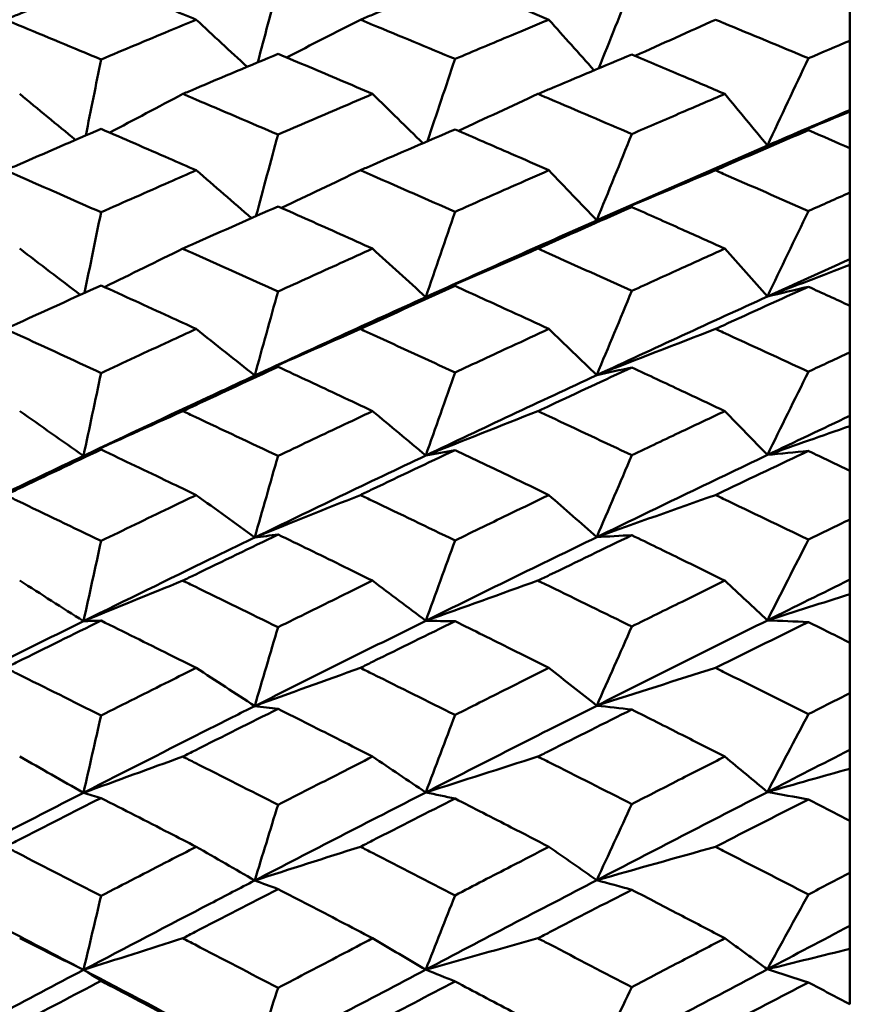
# Model space of a CAD drawing. Header units: millimetres. Extents: x 188 to 1913, y 148 to 2839.
# Tile 65 of 211: x 515.39 to 520.74, y 391.89 to 398.05. Entities that reach past the tile are written whole.
import ezdxf

# ---------------------------------------------------------------- set-up
doc = ezdxf.new("R2010")
doc.units = ezdxf.units.MM
doc.header["$LTSCALE"] = 10
doc.layers.add('Widoczne (ISO)', color=7, linetype='Continuous', lineweight=50)

msp = doc.modelspace()

# ---------------------------------------------------------------- linework, layer by layer
at = {"layer": 'Widoczne (ISO)'}
for p, q in [((520.5895, 397.9163), (520.5895, 398.1792)), ((520.5895, 397.9163), (520.5895, 397.4827)), ((520.5895, 397.4827), (520.5895, 397.4735)), ((520.5895, 397.4735), (520.5895, 397.2443)), ((520.5895, 396.9664), (520.5895, 397.2443)), ((520.5895, 396.9664), (520.5895, 396.5501)), ((520.5895, 396.5501), (520.5895, 396.5135)), ((520.5895, 396.5135), (520.5895, 396.2585)), ((520.5895, 395.9668), (520.5895, 396.2585)), ((520.5895, 395.9668), (520.5895, 395.5694)), ((520.5895, 395.5694), (520.5895, 395.5054)), ((520.5895, 395.5054), (520.5895, 395.2258)), ((520.5895, 394.9213), (520.5895, 395.2258)), ((520.5895, 394.9213), (520.5895, 394.5445)), ((520.5895, 394.5445), (520.5895, 394.4534)), ((520.5895, 394.4534), (520.5895, 394.1501)), ((520.5895, 393.8341), (520.5895, 394.1501)), ((520.5895, 393.8341), (520.5895, 393.4793)), ((520.5895, 393.4793), (520.5895, 393.3616)), ((520.5895, 393.3616), (520.5895, 393.0358)), ((520.5895, 392.7095), (520.5895, 393.0358)), ((520.5895, 392.7095), (520.5895, 392.3782)), ((520.5895, 392.3782), (520.5895, 392.2342)), ((520.5895, 392.2342), (520.5895, 391.8873))]:
    msp.add_line(p, q, dxfattribs=at)
msp.add_circle((483.5571, 384.3574), 50, dxfattribs=at)
for points, knots in [([(515.904, 398.2933), (515.73, 398.2226), (515.556, 398.1514), (515.3567, 398.0693), (515.3314, 398.0588), (515.306, 398.0484)], [0.01556037, 0.01556037, 0.01556037, 0.01556037, 0.07555527, 0.07555527, 0.08428623, 0.08428623, 0.08428623, 0.08428623]), ([(516.4996, 398.0484), (516.4431, 398.0718), (516.3866, 398.0952), (516.1881, 398.1771), (516.046, 398.2354), (515.904, 398.2933)], [0.04208868, 0.04208868, 0.04208868, 0.04208868, 0.06158988, 0.06158988, 0.11059803, 0.11059803, 0.11059803, 0.11059803]), ([(518.1191, 398.2905), (517.9469, 398.2207), (517.7747, 398.1503), (517.5772, 398.0691), (517.552, 398.0588), (517.5268, 398.0484)], [0.02530969, 0.02530969, 0.02530969, 0.02530969, 0.08465152, 0.08465152, 0.09334823, 0.09334823, 0.09334823, 0.09334823]), ([(518.7065, 398.0484), (518.628, 398.081), (518.5496, 398.1135), (518.3538, 398.1943), (518.2364, 398.2425), (518.1191, 398.2905)], [0.03448054, 0.03448054, 0.03448054, 0.03448054, 0.06157222, 0.06157222, 0.10209717, 0.10209717, 0.10209717, 0.10209717]), ([(515.306, 398.0484), (515.3313, 398.0379), (515.3566, 398.0275), (515.5559, 397.945), (515.73, 397.8725), (515.904, 397.7995)], [0.06686277, 0.06686277, 0.06686277, 0.06686277, 0.07557848, 0.07557848, 0.13558897, 0.13558897, 0.13558897, 0.13558897]), ([(515.904, 397.7995), (516.046, 397.8593), (516.188, 397.9188), (516.3865, 398.0014), (516.443, 398.0249), (516.4996, 398.0484)], [0.01259731, 0.01259731, 0.01259731, 0.01259731, 0.06159863, 0.06159863, 0.08110666, 0.08110666, 0.08110666, 0.08110666]), ([(517.5268, 398.0484), (517.5519, 398.038), (517.5771, 398.0276), (517.7745, 397.9461), (517.9468, 397.8745), (518.1191, 397.8024)], [0.07597559, 0.07597559, 0.07597559, 0.07597559, 0.08464777, 0.08464777, 0.14401425, 0.14401425, 0.14401425, 0.14401425]), ([(518.1191, 397.8024), (518.2364, 397.8519), (518.3537, 397.9011), (518.5496, 397.983), (518.628, 398.0157), (518.7065, 398.0484)], [0.02104899, 0.02104899, 0.02104899, 0.02104899, 0.0615671, 0.0615671, 0.08866561, 0.08866561, 0.08866561, 0.08866561]), ([(519.7492, 398.0484), (519.7654, 398.0417), (519.7817, 398.035), (519.9753, 397.955), (520.1528, 397.8811), (520.3302, 397.8068)], [0.0853813, 0.0853813, 0.0853813, 0.0853813, 0.09097809, 0.09097809, 0.15214536, 0.15214536, 0.15214536, 0.15214536]), ([(520.3302, 397.8068), (520.3307, 397.807), (520.3313, 397.8072), (520.4177, 397.8439), (520.5036, 397.8802), (520.5895, 397.9163)], [0.02951568, 0.02951568, 0.02951568, 0.02951568, 0.02969929, 0.02969929, 0.05939589, 0.05939589, 0.05939589, 0.05939589]), ([(517.0116, 397.8346), (516.8386, 397.7623), (516.6656, 397.6895), (516.467, 397.6054), (516.4414, 397.5945), (516.4158, 397.5836)], [0.02053386, 0.02053386, 0.02053386, 0.02053386, 0.08016461, 0.08016461, 0.08898694, 0.08898694, 0.08898694, 0.08898694]), ([(517.6037, 397.5836), (517.5361, 397.6125), (517.4684, 397.6414), (517.271, 397.7252), (517.1413, 397.78), (517.0116, 397.8346)], [0.03825175, 0.03825175, 0.03825175, 0.03825175, 0.06160817, 0.06160817, 0.10638617, 0.10638617, 0.10638617, 0.10638617]), ([(519.2256, 397.8309), (519.054, 397.7593), (518.8825, 397.6871), (518.6867, 397.6042), (518.6624, 397.5939), (518.6382, 397.5836)], [0.02983351, 0.02983351, 0.02983351, 0.02983351, 0.0889495, 0.0889495, 0.09731113, 0.09731113, 0.09731113, 0.09731113]), ([(519.8069, 397.5836), (519.718, 397.6218), (519.6291, 397.6598), (519.4353, 397.7422), (519.3304, 397.7867), (519.2256, 397.8309)], [0.03078053, 0.03078053, 0.03078053, 0.03078053, 0.06149921, 0.06149921, 0.09773041, 0.09773041, 0.09773041, 0.09773041]), ([(516.4158, 397.5836), (516.4413, 397.5728), (516.4668, 397.562), (516.6654, 397.4775), (516.8385, 397.4035), (517.0116, 397.329)], [0.07138254, 0.07138254, 0.07138254, 0.07138254, 0.08018544, 0.08018544, 0.13983561, 0.13983561, 0.13983561, 0.13983561]), ([(517.0116, 397.329), (517.1413, 397.3852), (517.271, 397.4411), (517.4684, 397.5258), (517.5361, 397.5547), (517.6037, 397.5836)], [0.01681985, 0.01681985, 0.01681985, 0.01681985, 0.06159108, 0.06159108, 0.08495433, 0.08495433, 0.08495433, 0.08495433]), ([(518.6382, 397.5836), (518.6623, 397.5734), (518.6865, 397.5631), (518.8823, 397.4799), (519.0539, 397.4066), (519.2256, 397.3327)], [0.0806421, 0.0806421, 0.0806421, 0.0806421, 0.08897282, 0.08897282, 0.14811965, 0.14811965, 0.14811965, 0.14811965]), ([(519.2256, 397.3327), (519.3304, 397.3783), (519.4353, 397.4237), (519.629, 397.5073), (519.718, 397.5455), (519.8069, 397.5836)], [0.02528165, 0.02528165, 0.02528165, 0.02528165, 0.06150593, 0.06150593, 0.09223152, 0.09223152, 0.09223152, 0.09223152]), ([(515.904, 397.365), (515.73, 397.2902), (515.556, 397.2148), (515.3567, 397.128), (515.3314, 397.1169), (515.306, 397.1059)], [0.01556037, 0.01556037, 0.01556037, 0.01556037, 0.07555527, 0.07555527, 0.08428623, 0.08428623, 0.08428623, 0.08428623]), ([(516.4996, 397.1059), (516.4431, 397.1307), (516.3866, 397.1554), (516.1881, 397.242), (516.046, 397.3037), (515.904, 397.365)], [0.04208868, 0.04208868, 0.04208868, 0.04208868, 0.06158988, 0.06158988, 0.11059803, 0.11059803, 0.11059803, 0.11059803]), ([(518.1191, 397.3621), (517.9469, 397.2881), (517.7747, 397.2137), (517.5772, 397.1279), (517.552, 397.1169), (517.5268, 397.1059)], [0.02530969, 0.02530969, 0.02530969, 0.02530969, 0.08465152, 0.08465152, 0.09334823, 0.09334823, 0.09334823, 0.09334823]), ([(518.7065, 397.1059), (518.628, 397.1404), (518.5496, 397.1747), (518.3538, 397.2603), (518.2364, 397.3113), (518.1191, 397.3621)], [0.03448054, 0.03448054, 0.03448054, 0.03448054, 0.06157222, 0.06157222, 0.10209717, 0.10209717, 0.10209717, 0.10209717]), ([(520.3302, 397.3575), (520.1529, 397.2813), (519.9756, 397.2045), (519.7819, 397.1201), (519.7655, 397.113), (519.7492, 397.1059)], [0.0297954, 0.0297954, 0.0297954, 0.0297954, 0.09092493, 0.09092493, 0.09655955, 0.09655955, 0.09655955, 0.09655955]), ([(520.5895, 397.2443), (520.5036, 397.282), (520.4177, 397.3195), (520.3313, 397.3571), (520.3308, 397.3573), (520.3302, 397.3575)], [0, 0, 0, 0, 0.02969567, 0.02969567, 0.02988021, 0.02988021, 0.02988021, 0.02988021]), ([(515.306, 397.1059), (515.3313, 397.0949), (515.3566, 397.0838), (515.5559, 396.9966), (515.73, 396.9201), (515.904, 396.8431)], [0.06686277, 0.06686277, 0.06686277, 0.06686277, 0.07557848, 0.07557848, 0.13558897, 0.13558897, 0.13558897, 0.13558897]), ([(515.904, 396.8431), (516.046, 396.9062), (516.188, 396.969), (516.3865, 397.0563), (516.443, 397.0811), (516.4996, 397.1059)], [0.01259731, 0.01259731, 0.01259731, 0.01259731, 0.06159863, 0.06159863, 0.08110666, 0.08110666, 0.08110666, 0.08110666]), ([(517.5268, 397.1059), (517.5519, 397.0949), (517.5771, 397.084), (517.7745, 396.9978), (517.9468, 396.9222), (518.1191, 396.8461)], [0.07597559, 0.07597559, 0.07597559, 0.07597559, 0.08464777, 0.08464777, 0.14401425, 0.14401425, 0.14401425, 0.14401425]), ([(518.1191, 396.8461), (518.2364, 396.8983), (518.3537, 396.9504), (518.5496, 397.0368), (518.628, 397.0714), (518.7065, 397.1059)], [0.02104899, 0.02104899, 0.02104899, 0.02104899, 0.0615671, 0.0615671, 0.08866561, 0.08866561, 0.08866561, 0.08866561]), ([(519.7492, 397.1059), (519.7654, 397.0988), (519.7817, 397.0917), (519.9753, 397.0072), (520.1528, 396.9292), (520.3302, 396.8508)], [0.0853813, 0.0853813, 0.0853813, 0.0853813, 0.09097809, 0.09097809, 0.15214536, 0.15214536, 0.15214536, 0.15214536]), ([(520.3302, 396.8508), (520.3307, 396.851), (520.3313, 396.8513), (520.4177, 396.8899), (520.5036, 396.9282), (520.5895, 396.9664)], [0.02951568, 0.02951568, 0.02951568, 0.02951568, 0.02969929, 0.02969929, 0.05939589, 0.05939589, 0.05939589, 0.05939589]), ([(517.0116, 396.8801), (516.8386, 396.8038), (516.6656, 396.7271), (516.467, 396.6384), (516.4414, 396.627), (516.4158, 396.6156)], [0.02053386, 0.02053386, 0.02053386, 0.02053386, 0.08016461, 0.08016461, 0.08898694, 0.08898694, 0.08898694, 0.08898694]), ([(517.6037, 396.6156), (517.5361, 396.646), (517.4684, 396.6764), (517.271, 396.7647), (517.1413, 396.8225), (517.0116, 396.8801)], [0.03825175, 0.03825175, 0.03825175, 0.03825175, 0.06160817, 0.06160817, 0.10638617, 0.10638617, 0.10638617, 0.10638617]), ([(519.2256, 396.8763), (519.054, 396.8006), (518.8825, 396.7246), (518.6867, 396.6372), (518.6624, 396.6264), (518.6382, 396.6156)], [0.02983351, 0.02983351, 0.02983351, 0.02983351, 0.0889495, 0.0889495, 0.09731113, 0.09731113, 0.09731113, 0.09731113]), ([(519.8069, 396.6156), (519.718, 396.6557), (519.6291, 396.6957), (519.4353, 396.7827), (519.3304, 396.8296), (519.2256, 396.8763)], [0.03078053, 0.03078053, 0.03078053, 0.03078053, 0.06149921, 0.06149921, 0.09773041, 0.09773041, 0.09773041, 0.09773041]), ([(516.4158, 396.6156), (516.4413, 396.6041), (516.4668, 396.5927), (516.6654, 396.5038), (516.8385, 396.4259), (517.0116, 396.3475)], [0.07138254, 0.07138254, 0.07138254, 0.07138254, 0.08018544, 0.08018544, 0.13983561, 0.13983561, 0.13983561, 0.13983561]), ([(517.0116, 396.3475), (517.1413, 396.4066), (517.271, 396.4654), (517.4684, 396.5546), (517.5361, 396.5851), (517.6037, 396.6156)], [0.01681985, 0.01681985, 0.01681985, 0.01681985, 0.06159108, 0.06159108, 0.08495433, 0.08495433, 0.08495433, 0.08495433]), ([(518.6382, 396.6156), (518.6623, 396.6048), (518.6865, 396.5939), (518.8823, 396.5063), (519.0539, 396.4291), (519.2256, 396.3514)], [0.0806421, 0.0806421, 0.0806421, 0.0806421, 0.08897282, 0.08897282, 0.14811965, 0.14811965, 0.14811965, 0.14811965]), ([(519.2256, 396.3514), (519.3304, 396.3993), (519.4353, 396.4471), (519.629, 396.5351), (519.718, 396.5754), (519.8069, 396.6156)], [0.02528165, 0.02528165, 0.02528165, 0.02528165, 0.06150593, 0.06150593, 0.09223152, 0.09223152, 0.09223152, 0.09223152]), ([(515.904, 396.3854), (515.73, 396.3067), (515.556, 396.2275), (515.3567, 396.1363), (515.3314, 396.1247), (515.306, 396.1131)], [0.01556037, 0.01556037, 0.01556037, 0.01556037, 0.07555527, 0.07555527, 0.08428623, 0.08428623, 0.08428623, 0.08428623]), ([(516.4996, 396.1131), (516.4431, 396.1391), (516.3866, 396.1651), (516.1881, 396.2561), (516.046, 396.3209), (515.904, 396.3854)], [0.04208868, 0.04208868, 0.04208868, 0.04208868, 0.06158988, 0.06158988, 0.11059803, 0.11059803, 0.11059803, 0.11059803]), ([(518.1191, 396.3823), (517.9469, 396.3046), (517.7747, 396.2264), (517.5772, 396.1362), (517.552, 396.1247), (517.5268, 396.1131)], [0.02530969, 0.02530969, 0.02530969, 0.02530969, 0.08465152, 0.08465152, 0.09334823, 0.09334823, 0.09334823, 0.09334823]), ([(518.7065, 396.1131), (518.628, 396.1493), (518.5496, 396.1854), (518.3538, 396.2753), (518.2364, 396.3289), (518.1191, 396.3823)], [0.03448054, 0.03448054, 0.03448054, 0.03448054, 0.06157222, 0.06157222, 0.10209717, 0.10209717, 0.10209717, 0.10209717]), ([(520.3302, 396.3776), (520.1529, 396.2973), (519.9756, 396.2167), (519.7819, 396.1281), (519.7655, 396.1206), (519.7492, 396.1131)], [0.0297954, 0.0297954, 0.0297954, 0.0297954, 0.09092493, 0.09092493, 0.09655955, 0.09655955, 0.09655955, 0.09655955]), ([(520.5895, 396.2585), (520.5036, 396.2981), (520.4177, 396.3375), (520.3313, 396.3771), (520.3308, 396.3773), (520.3302, 396.3776)], [0, 0, 0, 0, 0.02969567, 0.02969567, 0.02988021, 0.02988021, 0.02988021, 0.02988021]), ([(515.306, 396.1131), (515.3313, 396.1015), (515.3566, 396.0899), (515.5559, 395.9984), (515.73, 395.9181), (515.904, 395.8374)], [0.06686277, 0.06686277, 0.06686277, 0.06686277, 0.07557848, 0.07557848, 0.13558897, 0.13558897, 0.13558897, 0.13558897]), ([(515.904, 395.8374), (516.046, 395.9035), (516.188, 395.9694), (516.3865, 396.061), (516.443, 396.0871), (516.4996, 396.1131)], [0.01259731, 0.01259731, 0.01259731, 0.01259731, 0.06159863, 0.06159863, 0.08110666, 0.08110666, 0.08110666, 0.08110666]), ([(517.5268, 396.1131), (517.5519, 396.1016), (517.5771, 396.0901), (517.7745, 395.9996), (517.9468, 395.9203), (518.1191, 395.8406)], [0.07597559, 0.07597559, 0.07597559, 0.07597559, 0.08464777, 0.08464777, 0.14401425, 0.14401425, 0.14401425, 0.14401425]), ([(518.1191, 395.8406), (518.2364, 395.8953), (518.3537, 395.9499), (518.5496, 396.0406), (518.628, 396.0769), (518.7065, 396.1131)], [0.02104899, 0.02104899, 0.02104899, 0.02104899, 0.0615671, 0.0615671, 0.08866561, 0.08866561, 0.08866561, 0.08866561]), ([(519.7492, 396.1131), (519.7654, 396.1057), (519.7817, 396.0982), (519.9753, 396.0095), (520.1528, 395.9277), (520.3302, 395.8455)], [0.0853813, 0.0853813, 0.0853813, 0.0853813, 0.09097809, 0.09097809, 0.15214536, 0.15214536, 0.15214536, 0.15214536]), ([(520.3302, 395.8455), (520.3307, 395.8457), (520.3313, 395.846), (520.4177, 395.8865), (520.5036, 395.9267), (520.5895, 395.9668)], [0.02951568, 0.02951568, 0.02951568, 0.02951568, 0.02969929, 0.02969929, 0.05939589, 0.05939589, 0.05939589, 0.05939589]), ([(517.0116, 395.8762), (516.8386, 395.7962), (516.6656, 395.7158), (516.467, 395.623), (516.4414, 395.6111), (516.4158, 395.5991)], [0.02053386, 0.02053386, 0.02053386, 0.02053386, 0.08016461, 0.08016461, 0.08898694, 0.08898694, 0.08898694, 0.08898694]), ([(517.6037, 395.5991), (517.5361, 395.6309), (517.4684, 395.6627), (517.271, 395.7553), (517.1413, 395.8159), (517.0116, 395.8762)], [0.03825175, 0.03825175, 0.03825175, 0.03825175, 0.06160817, 0.06160817, 0.10638617, 0.10638617, 0.10638617, 0.10638617]), ([(519.2256, 395.8722), (519.054, 395.7929), (518.8825, 395.7132), (518.6867, 395.6218), (518.6624, 395.6104), (518.6382, 395.5991)], [0.02983351, 0.02983351, 0.02983351, 0.02983351, 0.0889495, 0.0889495, 0.09731113, 0.09731113, 0.09731113, 0.09731113]), ([(519.8069, 395.5991), (519.718, 395.6411), (519.6291, 395.683), (519.4353, 395.7741), (519.3304, 395.8233), (519.2256, 395.8722)], [0.03078053, 0.03078053, 0.03078053, 0.03078053, 0.06149921, 0.06149921, 0.09773041, 0.09773041, 0.09773041, 0.09773041]), ([(515.7945, 395.3193), (516.0596, 395.4449), (516.3246, 395.5695), (516.6814, 395.736), (516.7734, 395.7788), (516.8654, 395.8215)], [0.3692784, 0.3692784, 0.3692784, 0.3692784, 0.4608442, 0.4608442, 0.492629, 0.492629, 0.492629, 0.492629]), ([(516.4158, 395.5991), (516.4413, 395.5871), (516.4668, 395.5752), (516.6654, 395.4821), (516.8385, 395.4006), (517.0116, 395.3187)], [0.07138254, 0.07138254, 0.07138254, 0.07138254, 0.08018544, 0.08018544, 0.13983561, 0.13983561, 0.13983561, 0.13983561]), ([(517.0116, 395.3187), (517.1413, 395.3805), (517.271, 395.442), (517.4684, 395.5353), (517.5361, 395.5672), (517.6037, 395.5991)], [0.01681985, 0.01681985, 0.01681985, 0.01681985, 0.06159108, 0.06159108, 0.08495433, 0.08495433, 0.08495433, 0.08495433]), ([(518.6382, 395.5991), (518.6623, 395.5878), (518.6865, 395.5765), (518.8823, 395.4848), (519.0539, 395.404), (519.2256, 395.3228)], [0.0806421, 0.0806421, 0.0806421, 0.0806421, 0.08897282, 0.08897282, 0.14811965, 0.14811965, 0.14811965, 0.14811965]), ([(519.2256, 395.3228), (519.3304, 395.3729), (519.4353, 395.4228), (519.629, 395.5149), (519.718, 395.557), (519.8069, 395.5991)], [0.02528165, 0.02528165, 0.02528165, 0.02528165, 0.06150593, 0.06150593, 0.09223152, 0.09223152, 0.09223152, 0.09223152]), ([(515.904, 395.3584), (515.73, 395.2761), (515.556, 395.1934), (515.3567, 395.0982), (515.3314, 395.0861), (515.306, 395.0739)], [0.01556037, 0.01556037, 0.01556037, 0.01556037, 0.07555527, 0.07555527, 0.08428623, 0.08428623, 0.08428623, 0.08428623]), ([(516.4996, 395.0739), (516.4431, 395.1011), (516.3866, 395.1282), (516.1881, 395.2232), (516.046, 395.2909), (515.904, 395.3584)], [0.04208868, 0.04208868, 0.04208868, 0.04208868, 0.06158988, 0.06158988, 0.11059803, 0.11059803, 0.11059803, 0.11059803]), ([(518.1191, 395.3551), (517.9469, 395.2738), (517.7747, 395.1921), (517.5772, 395.098), (517.552, 395.086), (517.5268, 395.0739)], [0.02530969, 0.02530969, 0.02530969, 0.02530969, 0.08465152, 0.08465152, 0.09334823, 0.09334823, 0.09334823, 0.09334823]), ([(518.7065, 395.0739), (518.628, 395.1117), (518.5496, 395.1494), (518.3538, 395.2432), (518.2364, 395.2993), (518.1191, 395.3551)], [0.03448054, 0.03448054, 0.03448054, 0.03448054, 0.06157222, 0.06157222, 0.10209717, 0.10209717, 0.10209717, 0.10209717]), ([(520.3302, 395.3501), (520.1529, 395.2663), (519.9756, 395.182), (519.7819, 395.0896), (519.7655, 395.0818), (519.7492, 395.0739)], [0.0297954, 0.0297954, 0.0297954, 0.0297954, 0.09092493, 0.09092493, 0.09655955, 0.09655955, 0.09655955, 0.09655955]), ([(520.5895, 395.2258), (520.5036, 395.2671), (520.4177, 395.3083), (520.3313, 395.3496), (520.3308, 395.3499), (520.3302, 395.3501)], [0, 0, 0, 0, 0.02969567, 0.02969567, 0.02988021, 0.02988021, 0.02988021, 0.02988021]), ([(515.306, 395.0739), (515.3313, 395.0619), (515.3566, 395.0498), (515.5559, 394.9543), (515.73, 394.8705), (515.904, 394.7864)], [0.06686277, 0.06686277, 0.06686277, 0.06686277, 0.07557848, 0.07557848, 0.13558897, 0.13558897, 0.13558897, 0.13558897]), ([(515.904, 394.7864), (516.046, 394.8553), (516.188, 394.924), (516.3865, 395.0196), (516.443, 395.0468), (516.4996, 395.0739)], [0.01259731, 0.01259731, 0.01259731, 0.01259731, 0.06159863, 0.06159863, 0.08110666, 0.08110666, 0.08110666, 0.08110666]), ([(517.5268, 395.0739), (517.5519, 395.0619), (517.5771, 395.0499), (517.7745, 394.9555), (517.9468, 394.8728), (518.1191, 394.7897)], [0.07597559, 0.07597559, 0.07597559, 0.07597559, 0.08464777, 0.08464777, 0.14401425, 0.14401425, 0.14401425, 0.14401425]), ([(518.1191, 394.7897), (518.2364, 394.8468), (518.3537, 394.9037), (518.5496, 394.9983), (518.628, 395.0362), (518.7065, 395.0739)], [0.02104899, 0.02104899, 0.02104899, 0.02104899, 0.0615671, 0.0615671, 0.08866561, 0.08866561, 0.08866561, 0.08866561]), ([(519.7492, 395.0739), (519.7654, 395.0662), (519.7817, 395.0584), (519.9753, 394.9658), (520.1528, 394.8805), (520.3302, 394.7948)], [0.0853813, 0.0853813, 0.0853813, 0.0853813, 0.09097809, 0.09097809, 0.15214536, 0.15214536, 0.15214536, 0.15214536]), ([(520.3302, 394.7948), (520.3307, 394.7951), (520.3313, 394.7954), (520.4177, 394.8376), (520.5036, 394.8795), (520.5895, 394.9213)], [0.02951568, 0.02951568, 0.02951568, 0.02951568, 0.02969929, 0.02969929, 0.05939589, 0.05939589, 0.05939589, 0.05939589]), ([(515.7945, 394.2848), (516.0596, 394.4155), (516.3246, 394.5453), (516.6814, 394.7189), (516.7734, 394.7636), (516.8654, 394.8081)], [0.3692784, 0.3692784, 0.3692784, 0.3692784, 0.4608442, 0.4608442, 0.492629, 0.492629, 0.492629, 0.492629]), ([(517.0116, 394.8269), (516.8386, 394.7435), (516.6656, 394.6597), (516.467, 394.5632), (516.4414, 394.5507), (516.4158, 394.5382)], [0.02053386, 0.02053386, 0.02053386, 0.02053386, 0.08016461, 0.08016461, 0.08898694, 0.08898694, 0.08898694, 0.08898694]), ([(517.6037, 394.5382), (517.5361, 394.5714), (517.4684, 394.6045), (517.271, 394.7009), (517.1413, 394.764), (517.0116, 394.8269)], [0.03825175, 0.03825175, 0.03825175, 0.03825175, 0.06160817, 0.06160817, 0.10638617, 0.10638617, 0.10638617, 0.10638617]), ([(519.2256, 394.8227), (519.054, 394.74), (518.8825, 394.657), (518.6867, 394.5618), (518.6624, 394.55), (518.6382, 394.5382)], [0.02983351, 0.02983351, 0.02983351, 0.02983351, 0.0889495, 0.0889495, 0.09731113, 0.09731113, 0.09731113, 0.09731113]), ([(519.8069, 394.5382), (519.718, 394.582), (519.6291, 394.6256), (519.4353, 394.7205), (519.3304, 394.7717), (519.2256, 394.8227)], [0.03078053, 0.03078053, 0.03078053, 0.03078053, 0.06149921, 0.06149921, 0.09773041, 0.09773041, 0.09773041, 0.09773041]), ([(516.4158, 394.5382), (516.4413, 394.5258), (516.4668, 394.5134), (516.6654, 394.4165), (516.8385, 394.3318), (517.0116, 394.2467)], [0.07138254, 0.07138254, 0.07138254, 0.07138254, 0.08018544, 0.08018544, 0.13983561, 0.13983561, 0.13983561, 0.13983561]), ([(517.0116, 394.2467), (517.1413, 394.3109), (517.271, 394.3748), (517.4684, 394.4719), (517.5361, 394.5051), (517.6037, 394.5382)], [0.01681985, 0.01681985, 0.01681985, 0.01681985, 0.06159108, 0.06159108, 0.08495433, 0.08495433, 0.08495433, 0.08495433]), ([(518.6382, 394.5382), (518.6623, 394.5265), (518.6865, 394.5147), (518.8823, 394.4193), (519.0539, 394.3353), (519.2256, 394.251)], [0.0806421, 0.0806421, 0.0806421, 0.0806421, 0.08897282, 0.08897282, 0.14811965, 0.14811965, 0.14811965, 0.14811965]), ([(519.2256, 394.251), (519.3304, 394.303), (519.4353, 394.3549), (519.629, 394.4506), (519.718, 394.4945), (519.8069, 394.5382)], [0.02528165, 0.02528165, 0.02528165, 0.02528165, 0.06150593, 0.06150593, 0.09223152, 0.09223152, 0.09223152, 0.09223152]), ([(515.904, 394.2879), (515.73, 394.2024), (515.556, 394.1165), (515.3567, 394.0176), (515.3314, 394.0051), (515.306, 393.9925)], [0.01556037, 0.01556037, 0.01556037, 0.01556037, 0.07555527, 0.07555527, 0.08428623, 0.08428623, 0.08428623, 0.08428623]), ([(516.4996, 393.9925), (516.4431, 394.0206), (516.3866, 394.0488), (516.1881, 394.1474), (516.046, 394.2178), (515.904, 394.2879)], [0.04208868, 0.04208868, 0.04208868, 0.04208868, 0.06158988, 0.06158988, 0.11059803, 0.11059803, 0.11059803, 0.11059803]), ([(518.1191, 394.2845), (517.9469, 394.2), (517.7747, 394.1152), (517.5772, 394.0175), (517.552, 394.005), (517.5268, 393.9925)], [0.02530969, 0.02530969, 0.02530969, 0.02530969, 0.08465152, 0.08465152, 0.09334823, 0.09334823, 0.09334823, 0.09334823]), ([(518.7065, 393.9925), (518.628, 394.0317), (518.5496, 394.0708), (518.3538, 394.1683), (518.2364, 394.2265), (518.1191, 394.2845)], [0.03448054, 0.03448054, 0.03448054, 0.03448054, 0.06157222, 0.06157222, 0.10209717, 0.10209717, 0.10209717, 0.10209717]), ([(520.3302, 394.2793), (520.1529, 394.1922), (519.9756, 394.1047), (519.7819, 394.0087), (519.7655, 394.0006), (519.7492, 393.9925)], [0.0297954, 0.0297954, 0.0297954, 0.0297954, 0.09092493, 0.09092493, 0.09655955, 0.09655955, 0.09655955, 0.09655955]), ([(520.5895, 394.1501), (520.5036, 394.193), (520.4177, 394.2358), (520.3313, 394.2788), (520.3308, 394.2791), (520.3302, 394.2793)], [0, 0, 0, 0, 0.02969567, 0.02969567, 0.02988021, 0.02988021, 0.02988021, 0.02988021]), ([(515.306, 393.9925), (515.3313, 393.9799), (515.3566, 393.9674), (515.5559, 393.8683), (515.73, 393.7815), (515.904, 393.6943)], [0.06686277, 0.06686277, 0.06686277, 0.06686277, 0.07557848, 0.07557848, 0.13558897, 0.13558897, 0.13558897, 0.13558897]), ([(515.904, 393.6943), (516.046, 393.7657), (516.188, 393.8369), (516.3865, 393.9361), (516.443, 393.9643), (516.4996, 393.9925)], [0.01259731, 0.01259731, 0.01259731, 0.01259731, 0.06159863, 0.06159863, 0.08110666, 0.08110666, 0.08110666, 0.08110666]), ([(517.5268, 393.9925), (517.5519, 393.98), (517.5771, 393.9675), (517.7745, 393.8696), (517.9468, 393.7838), (518.1191, 393.6977)], [0.07597559, 0.07597559, 0.07597559, 0.07597559, 0.08464777, 0.08464777, 0.14401425, 0.14401425, 0.14401425, 0.14401425]), ([(518.1191, 393.6977), (518.2364, 393.7568), (518.3537, 393.8158), (518.5496, 393.914), (518.628, 393.9533), (518.7065, 393.9925)], [0.02104899, 0.02104899, 0.02104899, 0.02104899, 0.0615671, 0.0615671, 0.08866561, 0.08866561, 0.08866561, 0.08866561]), ([(519.7492, 393.9925), (519.7654, 393.9844), (519.7817, 393.9764), (519.9753, 393.8803), (520.1528, 393.7918), (520.3302, 393.703)], [0.0853813, 0.0853813, 0.0853813, 0.0853813, 0.09097809, 0.09097809, 0.15214536, 0.15214536, 0.15214536, 0.15214536]), ([(520.3302, 393.703), (520.3307, 393.7033), (520.3313, 393.7036), (520.4177, 393.7473), (520.5036, 393.7907), (520.5895, 393.8341)], [0.02951568, 0.02951568, 0.02951568, 0.02951568, 0.02969929, 0.02969929, 0.05939589, 0.05939589, 0.05939589, 0.05939589]), ([(515.7945, 393.2112), (516.0596, 393.3465), (516.3246, 393.481), (516.6814, 393.661), (516.7734, 393.7073), (516.8654, 393.7535)], [0.3692784, 0.3692784, 0.3692784, 0.3692784, 0.4608442, 0.4608442, 0.492629, 0.492629, 0.492629, 0.492629]), ([(517.0116, 393.7362), (516.8386, 393.6498), (516.6656, 393.563), (516.467, 393.463), (516.4414, 393.4501), (516.4158, 393.4372)], [0.02053386, 0.02053386, 0.02053386, 0.02053386, 0.08016461, 0.08016461, 0.08898694, 0.08898694, 0.08898694, 0.08898694]), ([(517.6037, 393.4372), (517.5361, 393.4715), (517.4684, 393.5058), (517.271, 393.6056), (517.1413, 393.671), (517.0116, 393.7362)], [0.03825175, 0.03825175, 0.03825175, 0.03825175, 0.06160817, 0.06160817, 0.10638617, 0.10638617, 0.10638617, 0.10638617]), ([(519.2256, 393.7319), (519.054, 393.6462), (518.8825, 393.5602), (518.6867, 393.4617), (518.6624, 393.4494), (518.6382, 393.4372)], [0.02983351, 0.02983351, 0.02983351, 0.02983351, 0.0889495, 0.0889495, 0.09731113, 0.09731113, 0.09731113, 0.09731113]), ([(519.8069, 393.4372), (519.718, 393.4825), (519.6291, 393.5277), (519.4353, 393.626), (519.3304, 393.679), (519.2256, 393.7319)], [0.03078053, 0.03078053, 0.03078053, 0.03078053, 0.06149921, 0.06149921, 0.09773041, 0.09773041, 0.09773041, 0.09773041]), ([(516.4158, 393.4372), (516.4413, 393.4243), (516.4668, 393.4115), (516.6654, 393.3112), (516.8385, 393.2236), (517.0116, 393.1357)], [0.07138254, 0.07138254, 0.07138254, 0.07138254, 0.08018544, 0.08018544, 0.13983561, 0.13983561, 0.13983561, 0.13983561]), ([(517.0116, 393.1357), (517.1413, 393.202), (517.271, 393.2681), (517.4684, 393.3685), (517.5361, 393.4029), (517.6037, 393.4372)], [0.01681985, 0.01681985, 0.01681985, 0.01681985, 0.06159108, 0.06159108, 0.08495433, 0.08495433, 0.08495433, 0.08495433]), ([(518.6382, 393.4372), (518.6623, 393.425), (518.6865, 393.4129), (518.8823, 393.3141), (519.0539, 393.2272), (519.2256, 393.1401)], [0.0806421, 0.0806421, 0.0806421, 0.0806421, 0.08897282, 0.08897282, 0.14811965, 0.14811965, 0.14811965, 0.14811965]), ([(519.2256, 393.1401), (519.3304, 393.1938), (519.4353, 393.2475), (519.629, 393.3466), (519.718, 393.3919), (519.8069, 393.4372)], [0.02528165, 0.02528165, 0.02528165, 0.02528165, 0.06150593, 0.06150593, 0.09223152, 0.09223152, 0.09223152, 0.09223152]), ([(515.904, 393.1782), (515.73, 393.0898), (515.556, 393.001), (515.3567, 392.899), (515.3314, 392.886), (515.306, 392.873)], [0.01556037, 0.01556037, 0.01556037, 0.01556037, 0.07555527, 0.07555527, 0.08428623, 0.08428623, 0.08428623, 0.08428623]), ([(516.4996, 392.873), (516.4431, 392.9021), (516.3866, 392.9311), (516.1881, 393.033), (516.046, 393.1057), (515.904, 393.1782)], [0.04208868, 0.04208868, 0.04208868, 0.04208868, 0.06158988, 0.06158988, 0.11059803, 0.11059803, 0.11059803, 0.11059803]), ([(518.1191, 393.1748), (517.9469, 393.0874), (517.7747, 392.9997), (517.5772, 392.8988), (517.552, 392.8859), (517.5268, 392.873)], [0.02530969, 0.02530969, 0.02530969, 0.02530969, 0.08465152, 0.08465152, 0.09334823, 0.09334823, 0.09334823, 0.09334823]), ([(518.7065, 392.873), (518.628, 392.9135), (518.5496, 392.9539), (518.3538, 393.0546), (518.2364, 393.1147), (518.1191, 393.1748)], [0.03448054, 0.03448054, 0.03448054, 0.03448054, 0.06157222, 0.06157222, 0.10209717, 0.10209717, 0.10209717, 0.10209717]), ([(520.3302, 393.1694), (520.1529, 393.0793), (519.9756, 392.9888), (519.7819, 392.8897), (519.7655, 392.8814), (519.7492, 392.873)], [0.0297954, 0.0297954, 0.0297954, 0.0297954, 0.09092493, 0.09092493, 0.09655955, 0.09655955, 0.09655955, 0.09655955]), ([(520.5895, 393.0358), (520.5036, 393.0802), (520.4177, 393.1244), (520.3313, 393.1688), (520.3308, 393.1691), (520.3302, 393.1694)], [0, 0, 0, 0, 0.02969567, 0.02969567, 0.02988021, 0.02988021, 0.02988021, 0.02988021]), ([(515.306, 392.873), (515.3313, 392.86), (515.3566, 392.8471), (515.5559, 392.7448), (515.73, 392.6552), (515.904, 392.5653)], [0.06686277, 0.06686277, 0.06686277, 0.06686277, 0.07557848, 0.07557848, 0.13558897, 0.13558897, 0.13558897, 0.13558897]), ([(515.904, 392.5653), (516.046, 392.639), (516.188, 392.7124), (516.3865, 392.8148), (516.443, 392.8439), (516.4996, 392.873)], [0.01259731, 0.01259731, 0.01259731, 0.01259731, 0.06159863, 0.06159863, 0.08110666, 0.08110666, 0.08110666, 0.08110666]), ([(517.5268, 392.873), (517.5519, 392.8601), (517.5771, 392.8472), (517.7745, 392.7461), (517.9468, 392.6576), (518.1191, 392.5688)], [0.07597559, 0.07597559, 0.07597559, 0.07597559, 0.08464777, 0.08464777, 0.14401425, 0.14401425, 0.14401425, 0.14401425]), ([(518.1191, 392.5688), (518.2364, 392.6298), (518.3537, 392.6906), (518.5496, 392.792), (518.628, 392.8325), (518.7065, 392.873)], [0.02104899, 0.02104899, 0.02104899, 0.02104899, 0.0615671, 0.0615671, 0.08866561, 0.08866561, 0.08866561, 0.08866561]), ([(519.7492, 392.873), (519.7654, 392.8647), (519.7817, 392.8564), (519.9753, 392.7571), (520.1528, 392.6659), (520.3302, 392.5743)], [0.0853813, 0.0853813, 0.0853813, 0.0853813, 0.09097809, 0.09097809, 0.15214536, 0.15214536, 0.15214536, 0.15214536]), ([(520.3302, 392.5743), (520.3307, 392.5746), (520.3313, 392.5749), (520.4177, 392.62), (520.5036, 392.6648), (520.5895, 392.7095)], [0.02951568, 0.02951568, 0.02951568, 0.02951568, 0.02969929, 0.02969929, 0.05939589, 0.05939589, 0.05939589, 0.05939589]), ([(515.7945, 392.1027), (516.0596, 392.242), (516.3246, 392.3806), (516.6814, 392.5663), (516.7734, 392.6141), (516.8654, 392.6617)], [0.3692784, 0.3692784, 0.3692784, 0.3692784, 0.4608442, 0.4608442, 0.492629, 0.492629, 0.492629, 0.492629]), ([(517.0116, 392.6085), (516.8386, 392.5194), (516.6656, 392.43), (516.467, 392.3269), (516.4414, 392.3137), (516.4158, 392.3004)], [0.02053386, 0.02053386, 0.02053386, 0.02053386, 0.08016461, 0.08016461, 0.08898694, 0.08898694, 0.08898694, 0.08898694]), ([(517.6037, 392.3004), (517.5361, 392.3357), (517.4684, 392.371), (517.271, 392.4739), (517.1413, 392.5413), (517.0116, 392.6085)], [0.03825175, 0.03825175, 0.03825175, 0.03825175, 0.06160817, 0.06160817, 0.10638617, 0.10638617, 0.10638617, 0.10638617]), ([(519.2256, 392.6041), (519.054, 392.5157), (518.8825, 392.427), (518.6867, 392.3255), (518.6624, 392.313), (518.6382, 392.3004)], [0.02983351, 0.02983351, 0.02983351, 0.02983351, 0.0889495, 0.0889495, 0.09731113, 0.09731113, 0.09731113, 0.09731113]), ([(519.8069, 392.3004), (519.718, 392.347), (519.6291, 392.3936), (519.4353, 392.4948), (519.3304, 392.5495), (519.2256, 392.6041)], [0.03078053, 0.03078053, 0.03078053, 0.03078053, 0.06149921, 0.06149921, 0.09773041, 0.09773041, 0.09773041, 0.09773041]), ([(516.4158, 392.3004), (516.4413, 392.2871), (516.4668, 392.2738), (516.6654, 392.1706), (516.8385, 392.0804), (517.0116, 391.9899)], [0.07138254, 0.07138254, 0.07138254, 0.07138254, 0.08018544, 0.08018544, 0.13983561, 0.13983561, 0.13983561, 0.13983561]), ([(517.0116, 391.9899), (517.1413, 392.0582), (517.271, 392.1262), (517.4684, 392.2296), (517.5361, 392.265), (517.6037, 392.3004)], [0.01681985, 0.01681985, 0.01681985, 0.01681985, 0.06159108, 0.06159108, 0.08495433, 0.08495433, 0.08495433, 0.08495433]), ([(518.6382, 392.3004), (518.6623, 392.2878), (518.6865, 392.2753), (518.8823, 392.1736), (519.0539, 392.0842), (519.2256, 391.9945)], [0.0806421, 0.0806421, 0.0806421, 0.0806421, 0.08897282, 0.08897282, 0.14811965, 0.14811965, 0.14811965, 0.14811965]), ([(519.2256, 391.9945), (519.3304, 392.0498), (519.4353, 392.105), (519.629, 392.207), (519.718, 392.2537), (519.8069, 392.3004)], [0.02528165, 0.02528165, 0.02528165, 0.02528165, 0.06150593, 0.06150593, 0.09223152, 0.09223152, 0.09223152, 0.09223152]), ([(515.7945, 392.1027), (516.0596, 391.9636), (516.3246, 391.8239), (516.6814, 391.6349), (516.7734, 391.5861), (516.8654, 391.5373)], [0.3692784, 0.3692784, 0.3692784, 0.3692784, 0.4608442, 0.4608442, 0.492629, 0.492629, 0.492629, 0.492629]), ([(515.904, 392.0337), (515.73, 391.9428), (515.556, 391.8515), (515.3567, 391.7466), (515.3314, 391.7332), (515.306, 391.7199)], [0.01556037, 0.01556037, 0.01556037, 0.01556037, 0.07555527, 0.07555527, 0.08428623, 0.08428623, 0.08428623, 0.08428623]), ([(516.4996, 391.7199), (516.4431, 391.7498), (516.3866, 391.7796), (516.1881, 391.8844), (516.046, 391.9592), (515.904, 392.0337)], [0.04208868, 0.04208868, 0.04208868, 0.04208868, 0.06158988, 0.06158988, 0.11059803, 0.11059803, 0.11059803, 0.11059803]), ([(518.1191, 392.0302), (517.9469, 391.9403), (517.7747, 391.8501), (517.5772, 391.7464), (517.552, 391.7332), (517.5268, 391.7199)], [0.02530969, 0.02530969, 0.02530969, 0.02530969, 0.08465152, 0.08465152, 0.09334823, 0.09334823, 0.09334823, 0.09334823]), ([(518.7065, 391.7199), (518.628, 391.7615), (518.5496, 391.803), (518.3538, 391.9065), (518.2364, 391.9684), (518.1191, 392.0302)], [0.03448054, 0.03448054, 0.03448054, 0.03448054, 0.06157222, 0.06157222, 0.10209717, 0.10209717, 0.10209717, 0.10209717]), ([(520.3302, 392.0247), (520.1529, 391.9319), (519.9756, 391.8389), (519.7819, 391.7371), (519.7655, 391.7285), (519.7492, 391.7199)], [0.0297954, 0.0297954, 0.0297954, 0.0297954, 0.09092493, 0.09092493, 0.09655955, 0.09655955, 0.09655955, 0.09655955]), ([(520.5895, 391.8873), (520.5036, 391.9329), (520.4177, 391.9784), (520.3313, 392.0241), (520.3308, 392.0244), (520.3302, 392.0247)], [0, 0, 0, 0, 0.02969567, 0.02969567, 0.02988021, 0.02988021, 0.02988021, 0.02988021])]:
    msp.add_open_spline(points, degree=3, knots=knots, dxfattribs=at)
for points in [[(516.8847, 397.7815), (516.927, 397.9407), (516.9693, 398.1), (517.0116, 398.2592)], [(519.0189, 397.7443), (519.0878, 397.9171), (519.1566, 398.0899), (519.2256, 398.2628)], [(516.4996, 398.0484), (516.6057, 397.9501), (516.7117, 397.8517), (516.8175, 397.7533)], [(517.5268, 398.0484), (517.3727, 397.9698), (517.2189, 397.891), (517.0654, 397.8119)], [(518.7065, 398.0484), (518.8006, 397.9428), (518.8947, 397.8372), (518.9886, 397.7316)], [(519.7492, 398.0484), (519.5816, 397.9731), (519.4142, 397.8976), (519.2472, 397.8218)], [(515.8085, 397.3239), (515.8403, 397.4824), (515.8722, 397.641), (515.904, 397.7995)], [(517.9465, 397.2878), (518.004, 397.4593), (518.0615, 397.6308), (518.1191, 397.8024)], [(520.0741, 397.2608), (520.1594, 397.4427), (520.2448, 397.6248), (520.3302, 397.8068)], [(515.3948, 397.5836), (515.5114, 397.4879), (515.6278, 397.392), (515.7441, 397.2961)], [(516.4158, 397.5836), (516.263, 397.5032), (516.1105, 397.4225), (515.9582, 397.3416)], [(517.6037, 397.5836), (517.7085, 397.4809), (517.8131, 397.3782), (517.9175, 397.2753)], [(518.6382, 397.5836), (518.4721, 397.507), (518.3063, 397.43), (518.1407, 397.3527)], [(519.8069, 397.5836), (519.896, 397.4761), (519.9851, 397.3684), (520.0741, 397.2608)], [(520.0741, 397.2608), (520.2459, 397.3352), (520.4177, 397.4092), (520.5895, 397.4827)], [(520.5895, 397.4735), (520.4174, 397.4029), (520.2456, 397.332), (520.0741, 397.2608)], [(516.8734, 396.8191), (516.9194, 396.989), (516.9655, 397.159), (517.0116, 397.329)], [(519.006, 396.7927), (519.0792, 396.9727), (519.1523, 397.1527), (519.2256, 397.3327)], [(520.0741, 397.2608), (520.1594, 397.2931), (520.2448, 397.3254), (520.3302, 397.3575)], [(519.006, 396.7927), (519.3622, 396.9506), (519.7182, 397.1067), (520.0741, 397.2608)], [(516.4996, 397.1059), (516.6151, 397.0063), (516.7304, 396.9065), (516.8456, 396.8068)], [(517.5268, 397.1059), (517.362, 397.0277), (517.1976, 396.9492), (517.0334, 396.8704)], [(518.7065, 397.1059), (518.8065, 397.0015), (518.9063, 396.8971), (519.006, 396.7927)], [(519.7492, 397.1059), (519.5008, 397.0021), (519.2531, 396.8977), (519.006, 396.7927)], [(515.8003, 396.3385), (515.8349, 396.5067), (515.8695, 396.6749), (515.904, 396.8431)], [(517.9362, 396.3128), (517.9971, 396.4905), (518.0581, 396.6683), (518.1191, 396.8461)], [(519.006, 396.7927), (519.0792, 396.8206), (519.1523, 396.8485), (519.2256, 396.8763)], [(520.0741, 396.3163), (520.1594, 396.4944), (520.2448, 396.6726), (520.3302, 396.8508)], [(517.9362, 396.3128), (518.2928, 396.4746), (518.6495, 396.6346), (519.006, 396.7927)], [(515.3948, 396.6156), (515.5213, 396.5193), (515.6476, 396.4229), (515.7737, 396.3264)], [(516.4158, 396.6156), (516.2522, 396.5358), (516.089, 396.4557), (515.9261, 396.3754)], [(517.6037, 396.6156), (517.7147, 396.5147), (517.8255, 396.4138), (517.9362, 396.3128)], [(518.6382, 396.6156), (518.4036, 396.5152), (518.1695, 396.4142), (517.9362, 396.3128)], [(519.8069, 396.6156), (519.896, 396.5158), (519.9851, 396.4161), (520.0741, 396.3163)], [(520.0741, 396.3163), (520.2459, 396.3946), (520.4177, 396.4726), (520.5895, 396.5501)], [(520.5895, 396.5135), (520.4174, 396.448), (520.2456, 396.3823), (520.0741, 396.3163)], [(516.8654, 395.8215), (516.9141, 395.9968), (516.9628, 396.1722), (517.0116, 396.3475)], [(517.9362, 396.3128), (517.9971, 396.336), (518.0581, 396.3592), (518.1191, 396.3823)], [(519.006, 395.8243), (519.0792, 396), (519.1523, 396.1757), (519.2256, 396.3514)], [(520.0741, 396.3163), (520.1594, 396.3368), (520.2448, 396.3572), (520.3302, 396.3776)], [(516.8654, 395.8215), (517.2223, 395.987), (517.5792, 396.1508), (517.9362, 396.3128)], [(519.006, 395.8243), (519.3622, 395.99), (519.7182, 396.1541), (520.0741, 396.3163)], [(516.4996, 396.1131), (516.6217, 396.016), (516.7436, 395.9188), (516.8654, 395.8215)], [(517.5268, 396.1131), (517.3057, 396.0164), (517.0853, 395.9191), (516.8654, 395.8215)], [(518.7065, 396.1131), (518.8065, 396.0169), (518.9063, 395.9206), (519.006, 395.8243)], [(519.7492, 396.1131), (519.5008, 396.0174), (519.2531, 395.9211), (519.006, 395.8243)], [(516.8654, 395.8215), (516.9141, 395.8398), (516.9628, 395.858), (517.0116, 395.8762)], [(519.006, 395.8243), (519.0792, 395.8403), (519.1523, 395.8563), (519.2256, 395.8722)], [(515.7945, 395.3193), (515.831, 395.492), (515.8675, 395.6647), (515.904, 395.8374)], [(517.9362, 395.3214), (517.9971, 395.4945), (518.0581, 395.6675), (518.1191, 395.8406)], [(517.9362, 395.3214), (518.2928, 395.4907), (518.6495, 395.6584), (519.006, 395.8243)], [(520.0741, 395.3246), (520.1594, 395.4982), (520.2448, 395.6718), (520.3302, 395.8455)], [(515.3948, 395.5991), (515.5283, 395.5059), (515.6615, 395.4126), (515.7945, 395.3193)], [(516.4158, 395.5991), (516.2082, 395.5062), (516.0011, 395.4129), (515.7945, 395.3193)], [(517.6037, 395.5991), (517.7147, 395.5066), (517.8255, 395.414), (517.9362, 395.3214)], [(518.6382, 395.5991), (518.4036, 395.507), (518.1695, 395.4144), (517.9362, 395.3214)], [(519.8069, 395.5991), (519.896, 395.5076), (519.9851, 395.4161), (520.0741, 395.3246)], [(520.0741, 395.3246), (520.2459, 395.4066), (520.4177, 395.4882), (520.5895, 395.5694)], [(520.5895, 395.5054), (520.4174, 395.4454), (520.2456, 395.3852), (520.0741, 395.3246)], [(515.7945, 395.3193), (515.831, 395.3323), (515.8675, 395.3453), (515.904, 395.3584)], [(514.7244, 394.8065), (515.0811, 394.9792), (515.4378, 395.1502), (515.7945, 395.3193)], [(516.8654, 394.8081), (517.2223, 394.9808), (517.5792, 395.152), (517.9362, 395.3214)], [(516.8654, 394.8081), (516.9141, 394.9783), (516.9628, 395.1485), (517.0116, 395.3187)], [(517.9362, 395.3214), (517.9971, 395.3327), (518.0581, 395.3439), (518.1191, 395.3551)], [(519.006, 394.8107), (519.3622, 394.9836), (519.7182, 395.1549), (520.0741, 395.3246)], [(519.006, 394.8107), (519.0792, 394.9814), (519.1523, 395.1521), (519.2256, 395.3228)], [(520.0741, 395.3246), (520.1594, 395.3332), (520.2448, 395.3417), (520.3302, 395.3501)], [(516.4996, 395.0739), (516.6217, 394.9854), (516.7436, 394.8968), (516.8654, 394.8081)], [(517.5268, 395.0739), (517.3057, 394.9857), (517.0853, 394.8971), (516.8654, 394.8081)], [(518.7065, 395.0739), (518.8065, 394.9862), (518.9063, 394.8985), (519.006, 394.8107)], [(519.7492, 395.0739), (519.5008, 394.9867), (519.2531, 394.8989), (519.006, 394.8107)], [(516.8654, 394.8081), (516.9141, 394.8144), (516.9628, 394.8206), (517.0116, 394.8269)], [(517.9362, 394.2868), (518.2928, 394.4629), (518.6495, 394.6376), (519.006, 394.8107)], [(519.006, 394.8107), (519.0792, 394.8147), (519.1523, 394.8188), (519.2256, 394.8227)], [(515.7945, 394.2848), (515.831, 394.452), (515.8675, 394.6192), (515.904, 394.7864)], [(517.9362, 394.2868), (517.9971, 394.4544), (518.0581, 394.6221), (518.1191, 394.7897)], [(520.0741, 394.2897), (520.1594, 394.458), (520.2448, 394.6264), (520.3302, 394.7948)], [(515.3948, 394.5382), (515.5283, 394.4538), (515.6615, 394.3694), (515.7945, 394.2848)], [(516.4158, 394.5382), (516.2082, 394.4541), (516.0011, 394.3696), (515.7945, 394.2848)], [(517.6037, 394.5382), (517.7147, 394.4545), (517.8255, 394.3706), (517.9362, 394.2868)], [(518.6382, 394.5382), (518.4036, 394.4549), (518.1695, 394.371), (517.9362, 394.2868)], [(519.8069, 394.5382), (519.896, 394.4554), (519.9851, 394.3726), (520.0741, 394.2897)], [(520.0741, 394.2897), (520.2459, 394.375), (520.4177, 394.4599), (520.5895, 394.5445)], [(520.5895, 394.4534), (520.4174, 394.3991), (520.2456, 394.3445), (520.0741, 394.2897)], [(514.7244, 393.7521), (515.0811, 393.9313), (515.4378, 394.1089), (515.7945, 394.2848)], [(515.7945, 394.2848), (515.831, 394.2859), (515.8675, 394.2869), (515.904, 394.2879)], [(516.8654, 393.7535), (517.2223, 393.9327), (517.5792, 394.1105), (517.9362, 394.2868)], [(517.9362, 394.2868), (517.9971, 394.2861), (518.0581, 394.2853), (518.1191, 394.2845)], [(519.006, 393.7558), (519.3622, 393.9352), (519.7182, 394.1131), (520.0741, 394.2897)], [(519.006, 393.7558), (519.0792, 393.9208), (519.1523, 394.0859), (519.2256, 394.251)], [(520.0741, 394.2897), (520.1594, 394.2863), (520.2448, 394.2829), (520.3302, 394.2793)], [(516.8654, 393.7535), (516.9141, 393.9179), (516.9628, 394.0823), (517.0116, 394.2467)], [(516.4996, 393.9925), (516.6217, 393.9129), (516.7436, 393.8332), (516.8654, 393.7535)], [(517.5268, 393.9925), (517.3057, 393.9132), (517.0853, 393.8335), (516.8654, 393.7535)], [(518.7065, 393.9925), (518.8065, 393.9136), (518.9063, 393.8347), (519.006, 393.7558)], [(519.7492, 393.9925), (519.5008, 393.9141), (519.2531, 393.8351), (519.006, 393.7558)], [(517.9362, 393.2129), (518.2928, 393.3952), (518.6495, 393.5762), (519.006, 393.7558)], [(519.006, 393.7558), (519.0792, 393.7479), (519.1523, 393.7399), (519.2256, 393.7319)], [(515.7945, 393.2112), (515.831, 393.3722), (515.8675, 393.5333), (515.904, 393.6943)], [(516.8654, 393.7535), (516.9141, 393.7477), (516.9628, 393.742), (517.0116, 393.7362)], [(517.9362, 393.2129), (517.9971, 393.3745), (518.0581, 393.5361), (518.1191, 393.6977)], [(520.0741, 393.2156), (520.1594, 393.378), (520.2448, 393.5405), (520.3302, 393.703)], [(520.0741, 393.2156), (520.2459, 393.3038), (520.4177, 393.3917), (520.5895, 393.4793)], [(515.3948, 393.4372), (515.5283, 393.362), (515.6615, 393.2866), (515.7945, 393.2112)], [(516.4158, 393.4372), (516.2082, 393.3622), (516.0011, 393.2868), (515.7945, 393.2112)], [(517.6037, 393.4372), (517.7147, 393.3625), (517.8255, 393.2877), (517.9362, 393.2129)], [(518.6382, 393.4372), (518.4036, 393.3629), (518.1695, 393.2881), (517.9362, 393.2129)], [(519.8069, 393.4372), (519.896, 393.3634), (519.9851, 393.2895), (520.0741, 393.2156)], [(520.5895, 393.3616), (520.4174, 393.3131), (520.2456, 393.2645), (520.0741, 393.2156)], [(514.7244, 392.6605), (515.0811, 392.8455), (515.4378, 393.0291), (515.7945, 393.2112)], [(515.7945, 393.2112), (515.831, 393.2002), (515.8675, 393.1892), (515.904, 393.1782)], [(516.8654, 392.6617), (517.2223, 392.8468), (517.5792, 393.0305), (517.9362, 393.2129)], [(517.9362, 393.2129), (517.9971, 393.2003), (518.0581, 393.1875), (518.1191, 393.1748)], [(519.006, 392.6638), (519.3622, 392.8489), (519.7182, 393.0329), (520.0741, 393.2156)], [(520.0741, 393.2156), (520.1594, 393.2003), (520.2448, 393.1849), (520.3302, 393.1694)], [(519.006, 392.6638), (519.0792, 392.8225), (519.1523, 392.9813), (519.2256, 393.1401)], [(516.8654, 392.6617), (516.9141, 392.8197), (516.9628, 392.9777), (517.0116, 393.1357)], [(516.4996, 392.873), (516.6217, 392.8026), (516.7436, 392.7322), (516.8654, 392.6617)], [(517.5268, 392.873), (517.3057, 392.8029), (517.0853, 392.7325), (516.8654, 392.6617)], [(518.7065, 392.873), (518.8065, 392.8033), (518.9063, 392.7336), (519.006, 392.6638)], [(519.7492, 392.873), (519.5008, 392.8037), (519.2531, 392.7339), (519.006, 392.6638)], [(514.7244, 392.6605), (515.0811, 392.4758), (515.4378, 392.2898), (515.7945, 392.1027)], [(516.8654, 392.6617), (516.9141, 392.644), (516.9628, 392.6263), (517.0116, 392.6085)], [(517.9362, 392.1042), (518.2928, 392.2919), (518.6495, 392.4784), (519.006, 392.6638)], [(519.006, 392.6638), (519.0792, 392.6439), (519.1523, 392.624), (519.2256, 392.6041)], [(515.7945, 392.1027), (515.831, 392.2569), (515.8675, 392.4111), (515.904, 392.5653)], [(517.9362, 392.1042), (517.9971, 392.259), (518.0581, 392.4139), (518.1191, 392.5688)], [(520.0741, 392.1065), (520.1594, 392.2624), (520.2448, 392.4183), (520.3302, 392.5743)], [(520.0741, 392.1065), (520.2459, 392.1973), (520.4177, 392.2879), (520.5895, 392.3782)], [(515.3948, 392.3004), (515.5283, 392.2345), (515.6615, 392.1686), (515.7945, 392.1027)], [(516.4158, 392.3004), (516.2082, 392.2347), (516.0011, 392.1688), (515.7945, 392.1027)], [(517.6037, 392.3004), (517.7147, 392.235), (517.8255, 392.1696), (517.9362, 392.1042)], [(518.6382, 392.3004), (518.4036, 392.2353), (518.1695, 392.1699), (517.9362, 392.1042)], [(519.8069, 392.3004), (519.896, 392.2358), (519.9851, 392.1711), (520.0741, 392.1065)], [(520.5895, 392.2342), (520.4174, 392.1918), (520.2456, 392.1492), (520.0741, 392.1065)], [(514.7244, 391.5362), (515.0811, 391.7263), (515.4378, 391.9151), (515.7945, 392.1027)], [(515.7945, 392.1027), (515.831, 392.0797), (515.8675, 392.0567), (515.904, 392.0337)], [(516.8654, 391.5373), (517.2223, 391.7273), (517.5792, 391.9163), (517.9362, 392.1042)], [(517.9362, 392.1042), (517.9971, 392.0796), (518.0581, 392.0549), (518.1191, 392.0302)], [(519.006, 391.539), (519.3622, 391.7292), (519.7182, 391.9184), (520.0741, 392.1065)], [(520.0741, 392.1065), (520.1594, 392.0793), (520.2448, 392.052), (520.3302, 392.0247)], [(516.8654, 391.5373), (516.9141, 391.6881), (516.9628, 391.839), (517.0116, 391.9899)], [(519.006, 391.539), (519.0792, 391.6908), (519.1523, 391.8426), (519.2256, 391.9945)]]:
    msp.add_open_spline(points, degree=3, dxfattribs=at)

doc.saveas('drawing.dxf')
